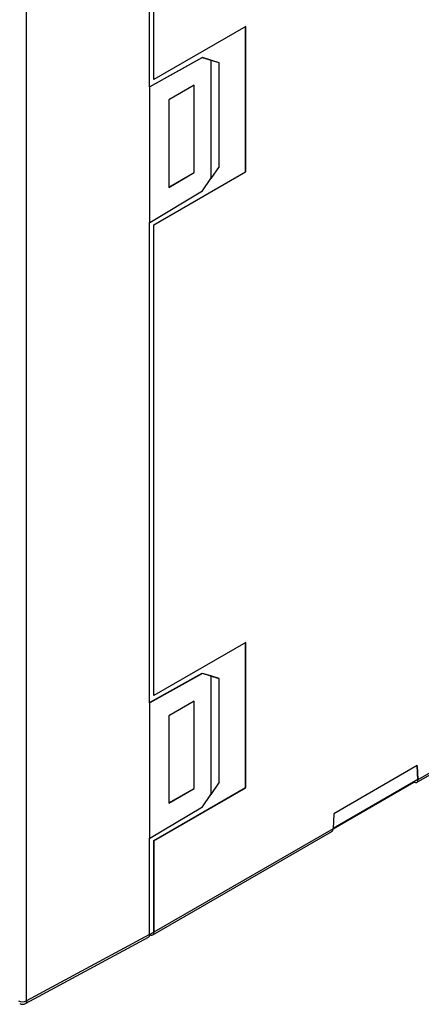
# Model space of a CAD drawing. Header units: millimetres. Extents: x 0 to 838, y 0 to 648.
# Tile 22 of 29: x 590 to 624, y 370 to 453. Entities that reach past the tile are written whole.
import ezdxf

# ---------------------------------------------------------------- set-up
doc = ezdxf.new("R2010")
doc.units = ezdxf.units.MM
doc.header["$LTSCALE"] = 3

msp = doc.modelspace()

# ---------------------------------------------------------------- linework, layer by layer
for p, q in [((600.981, 447.167), (600.981, 487.776)), ((601.329, 447.797), (601.329, 487.561)), ((601.347, 447.786), (601.347, 487.551)), ((590.577, 369.908), (590.577, 480.913)), ((609.107, 452.266), (601.347, 447.786)), ((609.089, 439.986), (609.089, 452.256)), ((609.107, 439.976), (609.107, 452.266)), ((600.981, 447.173), (605.431, 449.652)), ((605.448, 449.642), (600.993, 447.16)), ((605.431, 449.652), (606.845, 449.215)), ((605.448, 449.642), (605.431, 449.652)), ((606.155, 449.424), (605.448, 449.642)), ((606.155, 449.424), (606.155, 439.41)), ((606.862, 449.205), (606.155, 449.424)), ((606.862, 449.205), (606.845, 449.215)), ((606.862, 440.445), (606.862, 449.205)), ((601.347, 447.786), (601.329, 447.797)), ((600.981, 447.167), (600.981, 435.721)), ((600.993, 447.16), (600.981, 447.167)), ((600.993, 435.714), (600.993, 447.16)), ((604.758, 447.304), (602.602, 446.06)), ((604.74, 439.927), (604.74, 447.294)), ((604.758, 439.916), (604.758, 447.304)), ((602.602, 446.06), (602.602, 438.671)), ((623.57, 388.366), (717.032, 442.32)), ((717.134, 442.548), (623.677, 388.596)), ((606.862, 440.445), (606.155, 439.41)), ((601.329, 435.506), (609.089, 439.986)), ((601.347, 435.496), (609.107, 439.976)), ((602.602, 438.692), (604.74, 439.927)), ((602.602, 438.671), (604.758, 439.916)), ((604.758, 439.916), (604.74, 439.927)), ((609.107, 439.976), (609.089, 439.986)), ((605.448, 438.376), (606.155, 439.41)), ((600.993, 435.714), (605.448, 438.376)), ((600.981, 395.113), (600.981, 435.721)), ((600.981, 435.721), (600.993, 435.714)), ((601.329, 395.742), (601.329, 435.506)), ((601.347, 435.496), (601.329, 435.506)), ((601.347, 395.732), (601.347, 435.496)), ((609.107, 400.212), (601.347, 395.732)), ((609.089, 387.932), (609.089, 400.201)), ((609.107, 387.921), (609.107, 400.212)), ((600.981, 395.119), (605.431, 397.598)), ((605.448, 397.588), (600.993, 395.106)), ((605.431, 397.598), (606.845, 397.161)), ((605.448, 397.588), (605.431, 397.598)), ((606.155, 397.369), (605.448, 397.588)), ((606.155, 397.369), (606.155, 387.356)), ((606.862, 397.15), (606.155, 397.369)), ((606.862, 397.15), (606.845, 397.161)), ((606.862, 388.391), (606.862, 397.15)), ((601.347, 395.732), (601.329, 395.742)), ((600.981, 395.113), (600.981, 383.667)), ((600.993, 395.106), (600.981, 395.113)), ((600.993, 383.66), (600.993, 395.106)), ((604.758, 395.25), (602.602, 394.006)), ((604.74, 387.872), (604.74, 395.24)), ((604.758, 387.862), (604.758, 395.25)), ((602.602, 394.006), (602.602, 386.617)), ((623.621, 389.789), (616.55, 385.707)), ((623.604, 389.779), (623.659, 388.606)), ((623.677, 388.596), (623.621, 389.789)), ((601.329, 383.452), (609.089, 387.932)), ((601.347, 383.442), (609.107, 387.921)), ((602.602, 386.638), (604.74, 387.872)), ((602.602, 386.617), (604.758, 387.862)), ((604.758, 387.862), (604.74, 387.872)), ((606.862, 388.391), (606.155, 387.356)), ((609.107, 387.921), (609.089, 387.932)), ((616.494, 384.45), (623.341, 388.403)), ((623.659, 388.606), (616.495, 384.471)), ((623.341, 388.423), (623.341, 388.403)), ((605.448, 386.321), (606.155, 387.356)), ((600.993, 383.66), (605.448, 386.321)), ((616.55, 385.707), (616.494, 384.45)), ((601.243, 375.477), (616.393, 384.222)), ((616.494, 384.45), (601.347, 375.706)), ((600.981, 375.509), (600.981, 383.667)), ((600.981, 383.667), (600.993, 383.66)), ((601.329, 375.716), (601.329, 383.452)), ((601.347, 383.442), (601.329, 383.452)), ((601.347, 383.442), (601.347, 375.706)), ((600.981, 375.509), (590.577, 369.908)), ((600.981, 375.515), (601.329, 375.716)), ((600.993, 375.501), (600.981, 375.508)), ((590.473, 369.678), (600.888, 375.285))]:
    msp.add_line(p, q)
at = {"flags": 128}
for points in [[(623.341, 388.403), (623.47, 388.355), (623.532, 388.356), (623.586, 388.375), (623.628, 388.411), (623.658, 388.464), (623.677, 388.596)], [(590.577, 369.908), (590.551, 369.767), (590.477, 369.681), (590.472, 369.68)]]:
    msp.add_lwpolyline(points, dxfattribs=at)
for centre, radius, start, end in [((616.247, 384.428), 0.248, 301.56302, 5.14685), ((600.758, 375.474), 0.225, 300.15764, 8.807), ((601.132, 375.671), 0.218, 230.79671, 9.21404), ((590.237, 370.601), 0.772, 242.69935, 296.146), ((590.236, 370.091), 0.475, 238.30805, 299.87096)]:
    msp.add_arc(centre, radius, start, end)

doc.saveas('drawing.dxf')
